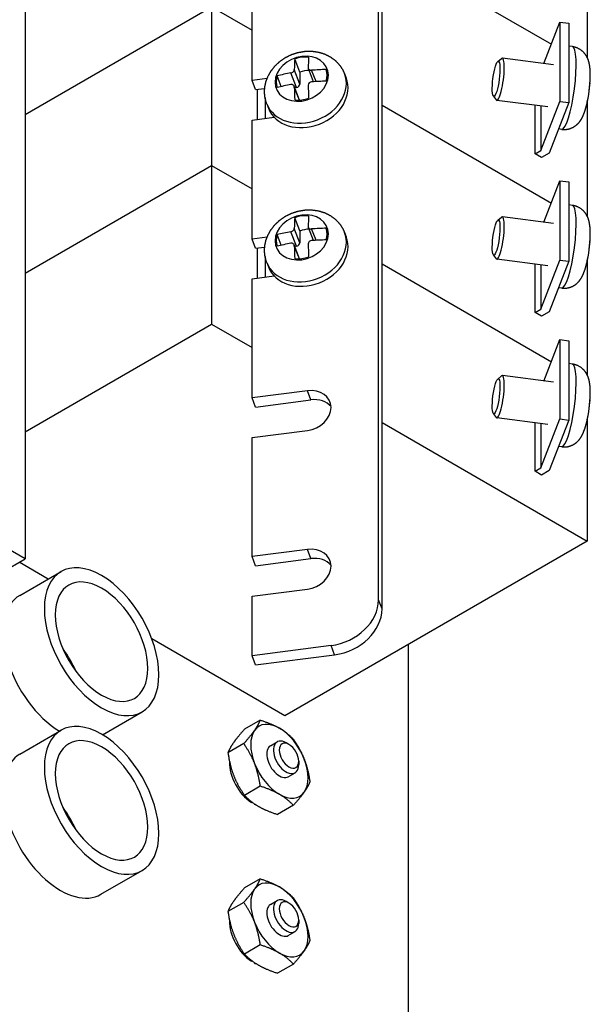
# Model space of a CAD drawing. Header units: inches. Extents: x 0 to 16.6, y 0 to 10.6.
# Tile 12 of 20: x 13.9 to 14.9, y 2.3 to 4.2. Entities that reach past the tile are written whole.
import ezdxf

# ---------------------------------------------------------------- set-up
doc = ezdxf.new("R2010")
doc.units = ezdxf.units.IN
doc.header["$LTSCALE"] = 0.5
doc.header["$MEASUREMENT"] = 0
doc.layers.add('AM_VIS', color=7, linetype='CONTINUOUS', lineweight=30)
doc.layers.add('WORK', color=253, linetype='CONTINUOUS')

# ---------------------------------------------------------------- blocks, each defined once
blk = doc.blocks.new('A$C235B51C9')
at = {"layer": 'AM_VIS', "color": 31}
for p, q in [((25.278, 5.1087), (25.278, 10.9262)), ((25.2916, 5.0734), (25.2916, 10.891)), ((24.7901, 7.1123), (24.7901, 7.5716)), ((24.8479, 7.1198), (24.7901, 7.1123)), ((24.8037, 7.0771), (24.7901, 7.1123)), ((24.8037, 7.0771), (24.8387, 7.0816)), ((24.7901, 6.9592), (24.8758, 6.9703)), ((24.7901, 6.5), (24.7901, 6.9592)), ((24.8479, 6.5074), (24.7901, 6.5)), ((24.8037, 6.4647), (24.7901, 6.5)), ((24.8037, 6.4647), (24.8387, 6.4693)), ((24.7901, 6.3469), (24.8758, 6.358)), ((24.7901, 5.8876), (24.7901, 6.3469)), ((25.0035, 5.9152), (24.7901, 5.8876)), ((25.0172, 5.88), (25.0035, 5.9152)), ((24.8037, 5.8524), (24.7901, 5.8876)), ((24.8037, 5.8524), (25.0172, 5.88)), ((24.7901, 5.7345), (25.0035, 5.7621)), ((24.7901, 5.2752), (24.7901, 5.7345)), ((25.0035, 5.3028), (24.7901, 5.2752)), ((25.0172, 5.2676), (25.0035, 5.3028)), ((24.8037, 5.24), (24.7901, 5.2752)), ((24.8037, 5.24), (25.0172, 5.2676)), ((24.7901, 5.1221), (25.0035, 5.1497)), ((24.7901, 4.8925), (24.7901, 5.1221)), ((25.2916, 5.0734), (25.278, 5.1087)), ((25.095, 4.9319), (24.7901, 4.8925)), ((25.1087, 4.8967), (25.095, 4.9319)), ((24.8037, 4.8573), (24.7901, 4.8925)), ((24.8037, 4.8573), (25.1087, 4.8967))]:
    blk.add_line(p, q, dxfattribs=at)
at = {"layer": 'AM_VIS', "color": 52}
for p, q in [((23.9141, 10.7776), (23.9141, 5.2663)), ((23.9141, 5.2663), (23.5605, 5.4704)), ((23.8257, 5.2153), (23.9141, 5.2663))]:
    blk.add_line(p, q, dxfattribs=at)
at = {"layer": 'AM_VIS', "color": 181}
for p, q in [((26.0835, 7.6399), (26.0835, 7.2014)), ((25.2916, 7.6292), (25.9452, 7.2519)), ((25.2916, 7.6292), (25.9452, 7.2519)), ((23.9141, 6.9809), (24.6339, 7.3965)), ((23.9141, 6.9809), (24.6339, 7.3965)), ((24.6339, 7.3965), (24.7901, 7.3064)), ((24.6339, 7.3965), (24.6339, 6.7841)), ((24.6339, 7.3965), (24.7901, 7.3064)), ((25.9163, 7.1774), (25.9783, 7.3375)), ((25.9783, 7.3375), (26.0119, 7.3331)), ((25.9783, 7.3375), (25.9783, 7.0313)), ((26.0119, 7.3331), (26.0119, 7.0269)), ((24.8107, 6.9619), (24.8107, 7.078)), ((24.8402, 7.0456), (24.8402, 6.9657)), ((25.9051, 6.8424), (25.9783, 7.0313)), ((25.9783, 7.0313), (26.0119, 7.0269)), ((25.2916, 7.0168), (25.9452, 6.6395)), ((25.2916, 7.0168), (25.9452, 6.6395)), ((25.882, 6.8291), (25.882, 7.0165)), ((25.9051, 7.0135), (25.9051, 6.8424)), ((26.0119, 7.0269), (25.9362, 6.8318)), ((26.0835, 7.0276), (26.0835, 6.589)), ((25.882, 6.8291), (25.9051, 6.8424)), ((25.9067, 6.8148), (25.882, 6.8291)), ((25.9362, 6.8318), (25.9067, 6.8148)), ((23.9141, 6.3685), (24.6339, 6.7841)), ((24.6339, 6.7841), (24.7901, 6.694)), ((25.9163, 6.5651), (25.9783, 6.7251)), ((25.9783, 6.7251), (26.0119, 6.7207)), ((25.9783, 6.7251), (25.9783, 6.4189)), ((26.0119, 6.7207), (26.0119, 6.4146)), ((25.2916, 6.4044), (25.9452, 6.0271)), ((25.882, 6.2167), (25.882, 6.4041)), ((25.9051, 6.23), (25.9783, 6.4189)), ((25.9051, 6.4012), (25.9051, 6.23)), ((26.0119, 6.4146), (25.9362, 6.2194)), ((25.9783, 6.4189), (26.0119, 6.4146)), ((26.0835, 6.4152), (26.0835, 5.9767)), ((25.882, 6.2167), (25.9051, 6.23)), ((25.9067, 6.2024), (25.882, 6.2167)), ((25.9362, 6.2194), (25.9067, 6.2024))]:
    blk.add_line(p, q, dxfattribs=at)
at = {"layer": 'AM_VIS', "color": 132}
for p, q in [((26.0262, 7.2429), (26.0119, 7.2447)), ((24.9748, 7.144), (24.9549, 7.1954)), ((25.7383, 7.1852), (25.7532, 7.1971)), ((25.9528, 7.1727), (25.7561, 7.1982)), ((24.9748, 7.0985), (24.9532, 7.1542)), ((24.9748, 7.144), (24.9748, 7.0985)), ((25.027, 7.1073), (25.0074, 7.158)), ((25.0372, 7.108), (25.0202, 7.1516)), ((24.903, 7.0889), (24.8871, 7.1299)), ((24.9614, 7.0856), (24.9398, 7.1412)), ((25.147, 7.1388), (25.1536, 7.1216)), ((24.9733, 7.0366), (24.9525, 7.0903)), ((24.9727, 7.0366), (24.9532, 7.0869)), ((24.9614, 7.0856), (24.9547, 7.0847)), ((25.7211, 7.0526), (25.7326, 7.0372)), ((25.9318, 7.0101), (25.735, 7.0355)), ((24.8468, 7.0223), (24.8534, 7.0052)), ((25.9849, 6.9235), (25.9724, 6.9252)), ((26.0262, 6.6305), (26.0119, 6.6324)), ((24.9748, 6.5316), (24.9549, 6.583)), ((25.7383, 6.5728), (25.7532, 6.5848)), ((25.9528, 6.5603), (25.7561, 6.5858)), ((24.9748, 6.4861), (24.9532, 6.5418)), ((25.027, 6.4949), (25.0074, 6.5457)), ((25.0372, 6.4956), (25.0202, 6.5393)), ((24.903, 6.4765), (24.8871, 6.5175)), ((24.9614, 6.4732), (24.9398, 6.5289)), ((24.9748, 6.5316), (24.9748, 6.4861)), ((25.147, 6.5264), (25.1536, 6.5092)), ((24.9733, 6.4243), (24.9525, 6.4779)), ((24.9727, 6.4242), (24.9532, 6.4745)), ((24.9614, 6.4732), (24.9547, 6.4723)), ((25.7211, 6.4402), (25.7326, 6.4248)), ((25.9318, 6.3977), (25.735, 6.4231)), ((24.8468, 6.41), (24.8534, 6.3928)), ((25.9849, 6.3112), (25.9724, 6.3128)), ((26.0262, 6.0181), (26.0119, 6.02)), ((25.7383, 5.9605), (25.7532, 5.9724)), ((25.9528, 5.948), (25.7561, 5.9734)), ((25.7211, 5.8278), (25.7326, 5.8125)), ((25.9318, 5.7853), (25.735, 5.8108)), ((25.9849, 5.6988), (25.9724, 5.7004))]:
    blk.add_line(p, q, dxfattribs=at)
at = {"layer": 'AM_VIS', "color": 201}
for p, q in [((23.9141, 6.3685), (24.6339, 6.7841)), ((24.6339, 6.7841), (24.6339, 6.1718)), ((24.6339, 6.7841), (24.7901, 6.694)), ((24.8107, 6.3495), (24.8107, 6.4657)), ((24.8402, 6.4332), (24.8402, 6.3533)), ((25.2916, 6.4044), (25.9452, 6.0271)), ((23.9141, 5.7562), (24.6339, 6.1718)), ((24.6339, 6.1718), (24.7901, 6.0816)), ((25.9163, 5.9527), (25.9783, 6.1127)), ((25.9783, 6.1127), (26.0119, 6.1084)), ((25.9783, 6.1127), (25.9783, 5.8065)), ((26.0119, 6.1084), (26.0119, 5.8022)), ((25.2916, 5.7921), (26.0835, 5.3349)), ((25.882, 5.6043), (25.882, 5.7918)), ((25.9051, 5.6177), (25.9783, 5.8065)), ((25.9051, 5.7888), (25.9051, 5.6177)), ((26.0119, 5.8022), (25.9362, 5.607)), ((25.9783, 5.8065), (26.0119, 5.8022)), ((26.0835, 5.8028), (26.0835, 5.3349)), ((25.882, 5.6043), (25.9051, 5.6177)), ((25.9067, 5.59), (25.882, 5.6043)), ((25.9362, 5.607), (25.9067, 5.59)), ((26.0835, 5.3349), (24.9168, 4.6613)), ((24.0032, 5.1887), (23.8914, 5.2532)), ((24.9168, 4.6613), (24.4035, 4.9576))]:
    blk.add_line(p, q, dxfattribs=at)
at = {"layer": 'AM_VIS', "color": 150}
for p, q in [((23.8943, 5.1258), (24.0534, 5.2177)), ((24.2128, 4.588), (24.3659, 4.6764)), ((23.8943, 4.5134), (24.0534, 4.6053)), ((24.2068, 3.9722), (24.3659, 4.064))]:
    blk.add_line(p, q, dxfattribs=at)
at = {"layer": 'AM_VIS', "color": 203}
blk.add_line((25.3941, 2.7527), (25.3941, 4.9368), dxfattribs=at)
at = {"layer": 'AM_VIS', "color": 33}
for p, q in [((24.8219, 4.6444), (24.761, 4.6093)), ((24.8611, 4.5455), (24.8871, 4.5605)), ((24.7581, 4.5537), (24.6972, 4.5185)), ((24.9327, 4.5506), (24.9216, 4.5571)), ((24.9703, 4.4854), (24.9703, 4.4725)), ((24.9301, 4.426), (24.9561, 4.441)), ((24.8219, 4.3893), (24.761, 4.3541)), ((24.9495, 4.3156), (24.8886, 4.2805)), ((24.8219, 4.032), (24.761, 3.9969)), ((24.7581, 3.9413), (24.6972, 3.9062)), ((24.8611, 3.9331), (24.8871, 3.9481)), ((24.9327, 3.9382), (24.9216, 3.9447)), ((24.9703, 3.873), (24.9703, 3.8602)), ((24.9301, 3.8136), (24.9561, 3.8286)), ((24.8219, 3.7769), (24.761, 3.7417)), ((24.9495, 3.7032), (24.8886, 3.6681))]:
    blk.add_line(p, q, dxfattribs=at)
at = {"layer": 'AM_VIS', "color": 73}
for p, q in [((24.7901, 4.3281), (24.7876, 4.3266)), ((24.7984, 4.322), (24.7985, 4.3203)), ((24.7999, 4.321), (24.7985, 4.3203)), ((24.7901, 3.7157), (24.7876, 3.7142)), ((24.7984, 3.7097), (24.7985, 3.7079)), ((24.7999, 3.7087), (24.7985, 3.7079))]:
    blk.add_line(p, q, dxfattribs=at)
at = {"layer": 'AM_VIS', "color": 132}
for centre, radius, start, end in [((25.0206, 7.0929), 0.0138, 91.6729, 176.3454), ((25.5855, 7.1375), 0.51, 357.5797, 358.7361), ((25.5855, 7.1375), 0.51, 346.5309, 356.2164), ((25.5855, 6.5252), 0.51, 357.5797, 358.7361), ((25.0206, 6.4806), 0.0138, 91.6729, 176.3454), ((25.5855, 6.5252), 0.51, 346.5309, 356.2164), ((25.5855, 5.9128), 0.51, 357.5797, 358.7361), ((25.5855, 5.9128), 0.51, 346.5309, 356.2164)]:
    blk.add_arc(centre, radius, start, end, dxfattribs=at)
for centre, major_axis, ratio, start_param, end_param in [((26.0056, 7.0832), (0.0206, 0.1597), 0.178415, 3.141593, 6.283185), ((24.9819, 7.1191), (0.0983, 0.0381), 0.796765, 1.271082, 7.554267), ((25.0641, 6.8346), (-0.0653, 0.5051), 0.178415, 0.752225, 0.862713), ((24.9817, 7.1197), (0.0939, 0.0364), 0.796765, 0.994855, 1.547309), ((25.1177, 6.8415), (-0.0653, 0.5051), 0.178415, 0.752225, 0.862713), ((25.7319, 7.1186), (0.0087, 0.0674), 0.178415, 3.768650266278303, 10.05183557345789), ((25.7455, 7.1168), (0.0105, 0.0813), 0.178415, 2.95926, 6.465518), ((25.0016, 7.0683), (0.0939, 0.0364), 0.796765, 1.186105, 1.547309), ((25.0909, 6.8605), (0.5093, 0), 0.57735, 1.599572, 1.710061), ((24.9817, 7.1197), (0.0939, 0.0364), 0.796765, 5.707244, 6.259698), ((24.9969, 7.0806), (0.1501, 0.0582), 0.796765, 3.141593, 6.283185), ((25.0035, 7.0634), (0.1501, 0.0582), 0.796765, 3.141593, 6.283185), ((24.9817, 7.1197), (0.0939, 0.0364), 0.796765, 2.565652, 3.118105), ((25.0909, 6.8605), (0.5093, 0), 0.57735, 1.872111, 1.9826), ((25.0909, 6.8156), (0.5093, 0), 0.57735, 1.599572, 1.710061), ((26.0724, 7.0746), (0.0135, 0.1046), 0.178415, 4.172519, 5.252259), ((26.0734, 7.0745), (0.0129, 0.0999), 0.178415, 5.06322, 5.164017), ((25.0909, 6.8156), (0.5093, 0), 0.57735, 1.872111, 1.9826), ((25.0641, 6.8346), (-0.0653, 0.5051), 0.178415, 1.024764, 1.135253), ((24.9614, 7.0968), (0.0128, 0.005), 0.796765, 4.412675, 5.983471), ((25.1177, 6.8415), (-0.0653, 0.5051), 0.178415, 1.024764, 1.135253), ((24.9817, 7.1197), (0.0939, 0.0364), 0.796765, 4.136448, 4.688901), ((26.0056, 6.4708), (0.0206, 0.1597), 0.178415, 3.141593, 6.283185), ((24.9819, 6.5068), (0.0983, 0.0381), 0.796765, 1.271082, 7.554267), ((25.0641, 6.2222), (-0.0653, 0.5051), 0.178415, 0.752225, 0.862713), ((24.9817, 6.5073), (0.0939, 0.0364), 0.796765, 0.994855, 1.547309), ((25.1177, 6.2291), (-0.0653, 0.5051), 0.178415, 0.752225, 0.862713), ((25.7319, 6.5062), (0.0087, 0.0674), 0.178415, 3.768650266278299, 10.05183557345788), ((25.7455, 6.5045), (0.0105, 0.0813), 0.178415, 2.95926, 6.465518), ((25.0016, 6.4559), (0.0939, 0.0364), 0.796765, 1.186105, 1.547309), ((25.0909, 6.2481), (0.5093, 0), 0.57735, 1.599572, 1.710061), ((24.9817, 6.5073), (0.0939, 0.0364), 0.796765, 5.707244, 6.259698), ((24.9969, 6.4682), (0.1501, 0.0582), 0.796765, 3.141593, 6.283185), ((25.0035, 6.451), (0.1501, 0.0582), 0.796765, 3.141593, 6.283185), ((24.9817, 6.5073), (0.0939, 0.0364), 0.796765, 2.565652, 3.118105), ((25.0909, 6.2481), (0.5093, 0), 0.57735, 1.872111, 1.9826), ((25.0909, 6.2032), (0.5093, 0), 0.57735, 1.599572, 1.710061), ((26.0724, 6.4622), (0.0135, 0.1046), 0.178415, 4.172519, 5.252259), ((26.0734, 6.4621), (0.0129, 0.0999), 0.178415, 5.06322, 5.164017), ((25.0909, 6.2032), (0.5093, 0), 0.57735, 1.872111, 1.9826), ((25.0641, 6.2222), (-0.0653, 0.5051), 0.178415, 1.024764, 1.135253), ((24.9614, 6.4844), (0.0128, 0.005), 0.796765, 4.412675, 5.983471), ((25.1177, 6.2291), (-0.0653, 0.5051), 0.178415, 1.024764, 1.135253), ((24.9817, 6.5073), (0.0939, 0.0364), 0.796765, 4.136448, 4.688901), ((26.0056, 5.8585), (0.0206, 0.1597), 0.178415, 3.141593, 6.283185), ((25.7455, 5.8921), (0.0105, 0.0813), 0.178415, 2.95926, 6.465518), ((25.7319, 5.8939), (0.0087, 0.0674), 0.178415, 3.768650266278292, 10.05183557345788), ((26.0724, 5.8498), (0.0135, 0.1046), 0.178415, 4.172519, 5.252259), ((26.0734, 5.8497), (0.0129, 0.0999), 0.178415, 5.06322, 5.164017)]:
    blk.add_ellipse(centre, major_axis=major_axis, ratio=ratio, start_param=start_param, end_param=end_param, dxfattribs=at)
at = {"layer": 'AM_VIS', "color": 31}
for centre, major_axis, start_param, end_param in [((25.0035, 5.8386), (0.0874, 0.0339), 4.412675, 7.554267), ((25.0172, 5.8034), (0.0874, 0.0339), 0.255583, 1.271082), ((25.0035, 5.2263), (0.0874, 0.0339), 4.412675, 7.554267), ((25.0172, 5.1911), (0.0874, 0.0339), 0.255583, 1.271082), ((25.095, 5.085), (0.1748, 0.0678), 4.412675, 5.983471), ((25.1087, 5.0498), (0.1748, 0.0678), 4.412675, 5.983471)]:
    blk.add_ellipse(centre, major_axis=major_axis, ratio=0.796765, start_param=start_param, end_param=end_param, dxfattribs=at)
at = {"layer": 'AM_VIS', "color": 150}
for centre, major_axis, start_param, end_param in [((24.2097, 4.947), (-0.1563, 0.2706), 3.926991, 10.210176), ((24.2097, 4.947), (-0.1263, 0.2187), 3.926991, 10.210176), ((23.9622, 4.8041), (-0.1263, 0.2187), 4.512799, 4.911979), ((24.2097, 4.3347), (-0.1563, 0.2706), 3.926991, 10.210176), ((24.2097, 4.3347), (-0.1263, 0.2187), 3.926991, 10.210176), ((23.9622, 4.1918), (-0.1263, 0.2187), 4.512799, 4.911979)]:
    blk.add_ellipse(centre, major_axis=major_axis, ratio=0.57735, start_param=start_param, end_param=end_param, dxfattribs=at)
at = {"layer": 'AM_VIS', "color": 203}
for centre, end_param in [((24.0506, 4.8552), 2.34208), ((24.0506, 4.2428), 3.141593)]:
    blk.add_ellipse(centre, major_axis=(-0.1562, 0.2706), ratio=0.57735, start_param=0, end_param=end_param, dxfattribs=at)
at = {"layer": 'AM_VIS', "color": 33}
for centre, major_axis, start_param, end_param in [((24.8956, 4.4857), (-0.0781, 0.1353), 5.497787, 6.544985), ((24.8956, 4.4857), (-0.0781, 0.1353), 0.261799, 1.308997), ((24.8956, 4.4857), (-0.0781, 0.1353), 4.45059, 5.497787), ((24.9216, 4.5007), (-0.0345, 0.0598), 5.497787, 10.210176), ((24.9327, 4.5071), (-0.0266, 0.0461), 3.926991, 10.210176), ((24.8956, 4.4857), (-0.0345, 0.0598), 0, 3.141593), ((24.8956, 4.4857), (-0.0781, 0.1353), 3.403392, 4.45059), ((24.8956, 4.4857), (-0.0781, 0.1353), 1.308997, 2.356194), ((24.8956, 4.4857), (-0.0781, 0.1353), 2.356194, 3.403392), ((24.8956, 3.8733), (-0.0781, 0.1353), 0.261799, 1.308997), ((24.8956, 3.8733), (-0.0781, 0.1353), 5.497787, 6.544985), ((24.8956, 3.8733), (-0.0781, 0.1353), 4.45059, 5.497787), ((24.9216, 3.8883), (-0.0345, 0.0598), 5.497787, 10.210176), ((24.8956, 3.8733), (-0.0345, 0.0598), 0, 3.141593), ((24.9327, 3.8948), (-0.0266, 0.0461), 3.926991, 10.210176), ((24.8956, 3.8733), (-0.0781, 0.1353), 3.403392, 4.45059), ((24.8956, 3.8733), (-0.0781, 0.1353), 1.308997, 2.356194), ((24.8956, 3.8733), (-0.0781, 0.1353), 2.356194, 3.403392)]:
    blk.add_ellipse(centre, major_axis=major_axis, ratio=0.57735, start_param=start_param, end_param=end_param, dxfattribs=at)
at = {"layer": 'AM_VIS', "color": 73}
for centre, start_param, end_param in [((24.793, 4.4265), 0.739191, 2.294867), ((24.793, 4.4265), 2.417522, 2.510681), ((24.793, 3.8141), 0.739191, 2.294867), ((24.793, 3.8141), 2.417522, 2.510681)]:
    blk.add_ellipse(centre, major_axis=(-0.0633, 0.1096), ratio=0.57735, start_param=start_param, end_param=end_param, dxfattribs=at)
at = {"layer": 'AM_VIS', "color": 132}
for points, degree, knots in [([(24.8468, 7.0223), (24.8407, 7.043), (24.8381, 7.0643), (24.8392, 7.0862), (24.8436, 7.1074), (24.852, 7.1292), (24.8634, 7.1491), (24.879, 7.1687), (24.8971, 7.1856), (24.9187, 7.2006), (24.9422, 7.2122), (24.9675, 7.2204), (24.9938, 7.2249), (25.0202, 7.2255), (25.0466, 7.2218), (25.0709, 7.2143), (25.0938, 7.2025), (25.1126, 7.1883), (25.1289, 7.1707), (25.1391, 7.1554), (25.147, 7.1388)], 1, [4.412675, 4.412675, 4.547444, 4.682214, 4.821952, 4.96169, 5.114435, 5.26718, 5.435321, 5.603461, 5.781931, 5.960401, 6.142114, 6.323826, 6.502988, 6.682149, 6.851038, 7.019928, 7.171892, 7.323855, 7.439061, 7.554267, 7.554267]), ([(26.0954, 7.1263), (26.0953, 7.1454), (26.0939, 7.1637), (26.0904, 7.183), (26.0866, 7.1946), (26.0789, 7.2094), (26.0708, 7.2198), (26.0577, 7.231), (26.0465, 7.2372), (26.0332, 7.2416), (26.0262, 7.2429)], 1, [4.625201, 4.625201, 4.831386, 5.037572, 5.243757, 5.34685, 5.449942, 5.508587, 5.567231, 5.602985, 5.63874, 5.656128, 5.656128]), ([(24.9398, 7.1412), (24.9398, 7.1412), (24.9398, 7.1412), (24.9415, 7.1415), (24.9432, 7.1421), (24.9465, 7.1438), (24.948, 7.1449), (24.9492, 7.146), (24.9504, 7.1472), (24.9514, 7.1485), (24.9528, 7.1514), (24.9532, 7.1528), (24.9532, 7.1542), (24.9532, 7.1542), (24.9532, 7.1542)], 3, [-0.01036497, -0.01036497, -0.01036497, -0.01036497, -0.01034722, -0.01034722, -0.00517361, -0.00517361, 0, 0, 0, 0.00517361, 0.00517361, 0.01034722, 0.01034722, 0.01036497, 0.01036497, 0.01036497, 0.01036497]), ([(25.0068, 7.1611), (25.0068, 7.1611), (25.0068, 7.1611), (25.0068, 7.1598), (25.0071, 7.1584), (25.0084, 7.1559), (25.0095, 7.1548), (25.0107, 7.154), (25.0118, 7.1531), (25.0134, 7.1524), (25.0167, 7.1516), (25.0185, 7.1515), (25.0202, 7.1516)], 3, [-0.01036497, -0.01036497, -0.01036497, -0.01036497, -0.01034722, -0.01034722, -0.00517361, -0.00517361, 0, 0, 0, 0.00518252, 0.00518252, 0.01036504, 0.01036504, 0.01036504, 0.01036504]), ([(24.9532, 7.0869), (24.9532, 7.0869), (24.9532, 7.0869), (24.9532, 7.0884), (24.9528, 7.0899), (24.9514, 7.0926), (24.9504, 7.0937), (24.9492, 7.0946), (24.948, 7.0954), (24.9465, 7.096), (24.9432, 7.0967), (24.9415, 7.0967), (24.9398, 7.0964), (24.9398, 7.0964), (24.9398, 7.0964)], 3, [-0.01036497, -0.01036497, -0.01036497, -0.01036497, -0.01034722, -0.01034722, -0.00517361, -0.00517361, 0, 0, 0, 0.00517361, 0.00517361, 0.01034722, 0.01034722, 0.01036497, 0.01036497, 0.01036497, 0.01036497]), ([(25.9849, 6.9235), (25.9968, 6.923), (26.008, 6.9242), (26.0189, 6.9272), (26.0281, 6.9312), (26.0373, 6.9368), (26.0443, 6.9424), (26.0515, 6.9497), (26.0566, 6.9563), (26.0627, 6.9659), (26.067, 6.9745), (26.0738, 6.9918), (26.0792, 7.0096), (26.0815, 7.0187)], 1, [2.514535, 2.514535, 2.543759, 2.572983, 2.605095, 2.637208, 2.678379, 2.719549, 2.777912, 2.836274, 2.934821, 3.033368, 3.239554, 3.445739, 3.545462, 3.545462]), ([(24.8468, 6.41), (24.8407, 6.4307), (24.8381, 6.4519), (24.8392, 6.4739), (24.8436, 6.4951), (24.852, 6.5168), (24.8634, 6.5368), (24.879, 6.5563), (24.8971, 6.5733), (24.9187, 6.5882), (24.9422, 6.5998), (24.9675, 6.6081), (24.9938, 6.6126), (25.0202, 6.6131), (25.0466, 6.6094), (25.0709, 6.6019), (25.0938, 6.5902), (25.1126, 6.5759), (25.1289, 6.5584), (25.1391, 6.5431), (25.147, 6.5264)], 1, [4.412675, 4.412675, 4.547444, 4.682214, 4.821952, 4.96169, 5.114435, 5.26718, 5.435321, 5.603461, 5.781931, 5.960401, 6.142114, 6.323826, 6.502988, 6.682149, 6.851038, 7.019928, 7.171892, 7.323855, 7.439061, 7.554267, 7.554267]), ([(26.0954, 6.5139), (26.0953, 6.533), (26.0939, 6.5513), (26.0904, 6.5706), (26.0866, 6.5822), (26.0789, 6.597), (26.0708, 6.6074), (26.0577, 6.6186), (26.0465, 6.6248), (26.0332, 6.6293), (26.0262, 6.6305)], 1, [4.625201, 4.625201, 4.831386, 5.037572, 5.243757, 5.34685, 5.449942, 5.508587, 5.567231, 5.602985, 5.63874, 5.656128, 5.656128]), ([(24.9398, 6.5289), (24.9398, 6.5289), (24.9398, 6.5289), (24.9415, 6.5292), (24.9432, 6.5297), (24.9465, 6.5314), (24.948, 6.5325), (24.9492, 6.5336), (24.9504, 6.5348), (24.9514, 6.5362), (24.9528, 6.539), (24.9532, 6.5405), (24.9532, 6.5418), (24.9532, 6.5418), (24.9532, 6.5418)], 3, [-0.01036497, -0.01036497, -0.01036497, -0.01036497, -0.01034722, -0.01034722, -0.00517361, -0.00517361, 0, 0, 0, 0.00517361, 0.00517361, 0.01034722, 0.01034722, 0.01036497, 0.01036497, 0.01036497, 0.01036497]), ([(25.0068, 6.5487), (25.0068, 6.5487), (25.0068, 6.5487), (25.0068, 6.5474), (25.0071, 6.546), (25.0084, 6.5435), (25.0095, 6.5424), (25.0107, 6.5416), (25.0118, 6.5407), (25.0134, 6.54), (25.0167, 6.5392), (25.0185, 6.5391), (25.0202, 6.5393)], 3, [-0.01036497, -0.01036497, -0.01036497, -0.01036497, -0.01034722, -0.01034722, -0.00517361, -0.00517361, 0, 0, 0, 0.00518252, 0.00518252, 0.01036504, 0.01036504, 0.01036504, 0.01036504]), ([(24.9532, 6.4745), (24.9532, 6.4745), (24.9532, 6.4745), (24.9532, 6.476), (24.9528, 6.4775), (24.9514, 6.4802), (24.9504, 6.4813), (24.9492, 6.4822), (24.948, 6.483), (24.9465, 6.4837), (24.9432, 6.4843), (24.9415, 6.4843), (24.9398, 6.484), (24.9398, 6.484), (24.9398, 6.484)], 3, [-0.01036497, -0.01036497, -0.01036497, -0.01036497, -0.01034722, -0.01034722, -0.00517361, -0.00517361, 0, 0, 0, 0.00517361, 0.00517361, 0.01034722, 0.01034722, 0.01036497, 0.01036497, 0.01036497, 0.01036497]), ([(25.9849, 6.3112), (25.9968, 6.3106), (26.008, 6.3119), (26.0189, 6.3148), (26.0281, 6.3188), (26.0373, 6.3244), (26.0443, 6.33), (26.0515, 6.3374), (26.0566, 6.3439), (26.0627, 6.3535), (26.067, 6.3622), (26.0738, 6.3794), (26.0792, 6.3973), (26.0815, 6.4064)], 1, [2.514535, 2.514535, 2.543759, 2.572983, 2.605095, 2.637208, 2.678379, 2.719549, 2.777912, 2.836274, 2.934821, 3.033368, 3.239554, 3.445739, 3.545462, 3.545462]), ([(26.0954, 5.9015), (26.0953, 5.9206), (26.0939, 5.939), (26.0904, 5.9582), (26.0866, 5.9698), (26.0789, 5.9846), (26.0708, 5.995), (26.0577, 6.0063), (26.0465, 6.0124), (26.0332, 6.0169), (26.0262, 6.0181)], 1, [4.625201, 4.625201, 4.831386, 5.037572, 5.243757, 5.34685, 5.449942, 5.508587, 5.567231, 5.602985, 5.63874, 5.656128, 5.656128]), ([(25.9849, 5.6988), (25.9968, 5.6982), (26.008, 5.6995), (26.0189, 5.7025), (26.0281, 5.7064), (26.0373, 5.7121), (26.0443, 5.7177), (26.0515, 5.725), (26.0566, 5.7315), (26.0627, 5.7412), (26.067, 5.7498), (26.0738, 5.767), (26.0792, 5.7849), (26.0815, 5.794)], 1, [2.514535, 2.514535, 2.543759, 2.572983, 2.605095, 2.637208, 2.678379, 2.719549, 2.777912, 2.836274, 2.934821, 3.033368, 3.239554, 3.445739, 3.545462, 3.545462])]:
    blk.add_open_spline(points, degree=degree, knots=knots, dxfattribs=at)
at = {"layer": 'AM_VIS', "color": 33}
for points in [[(24.7999, 4.6047), (24.8147, 4.6258), (24.8219, 4.6444)], [(24.8219, 4.6444), (24.866, 4.6304), (24.8956, 4.6133)], [(24.761, 4.6093), (24.7341, 4.5793), (24.7193, 4.5582)], [(24.7581, 4.5537), (24.7851, 4.5837), (24.7999, 4.6047)], [(24.8956, 4.6133), (24.9252, 4.5962), (24.9495, 4.5708)], [(24.9495, 4.5708), (24.9764, 4.5324), (24.9913, 4.4943)], [(24.7193, 4.5582), (24.7045, 4.5371), (24.6972, 4.5185)], [(24.7999, 4.4772), (24.7851, 4.5153), (24.7581, 4.5537)], [(24.6972, 4.5185), (24.7045, 4.4688), (24.7193, 4.4306)], [(24.9913, 4.4943), (25.0061, 4.4561), (25.0133, 4.4064)], [(24.8219, 4.3893), (24.8147, 4.439), (24.7999, 4.4772)], [(24.7193, 4.4306), (24.7341, 4.3925), (24.761, 4.3541)], [(24.8956, 4.3581), (24.866, 4.3752), (24.8219, 4.3893)], [(25.0133, 4.4064), (25.0061, 4.3877), (24.9913, 4.3667)], [(24.761, 4.3541), (24.7854, 4.3287), (24.815, 4.3116)], [(24.9495, 4.3156), (24.9252, 4.341), (24.8956, 4.3581)], [(24.9913, 4.3667), (24.9764, 4.3456), (24.9495, 4.3156)], [(24.815, 4.3116), (24.8446, 4.2945), (24.8886, 4.2805)], [(24.7999, 3.9924), (24.8147, 4.0134), (24.8219, 4.032)], [(24.8219, 4.032), (24.866, 4.018), (24.8956, 4.0009)], [(24.761, 3.9969), (24.7341, 3.9669), (24.7193, 3.9458)], [(24.7581, 3.9413), (24.7851, 3.9713), (24.7999, 3.9924)], [(24.8956, 4.0009), (24.9252, 3.9838), (24.9495, 3.9584)], [(24.9495, 3.9584), (24.9764, 3.92), (24.9913, 3.8819)], [(24.7193, 3.9458), (24.7045, 3.9248), (24.6972, 3.9062)], [(24.7999, 3.8648), (24.7851, 3.9029), (24.7581, 3.9413)], [(24.6972, 3.9062), (24.7045, 3.8564), (24.7193, 3.8183)], [(24.9913, 3.8819), (25.0061, 3.8437), (25.0133, 3.794)], [(24.8219, 3.7769), (24.8147, 3.8266), (24.7999, 3.8648)], [(24.7193, 3.8183), (24.7341, 3.7801), (24.761, 3.7417)], [(24.8956, 3.7458), (24.866, 3.7629), (24.8219, 3.7769)], [(25.0133, 3.794), (25.0061, 3.7754), (24.9913, 3.7543)], [(24.761, 3.7417), (24.7854, 3.7163), (24.815, 3.6992)], [(24.9495, 3.7032), (24.9252, 3.7287), (24.8956, 3.7458)], [(24.9913, 3.7543), (24.9764, 3.7332), (24.9495, 3.7032)], [(24.815, 3.6992), (24.8446, 3.6821), (24.8886, 3.6681)]]:
    blk.add_rational_spline(points, [1, 1.0379548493, 1], degree=2, dxfattribs=at)

msp = doc.modelspace()

# ---------------------------------------------------------------- block references
at = {"layer": 'WORK', "xscale": 0.4895662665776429, "yscale": 0.4895662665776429, "zscale": 0.4895662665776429}
msp.add_blockref('A$C235B51C9', (2.15906, 0.59332), dxfattribs=at)

doc.saveas('drawing.dxf')
